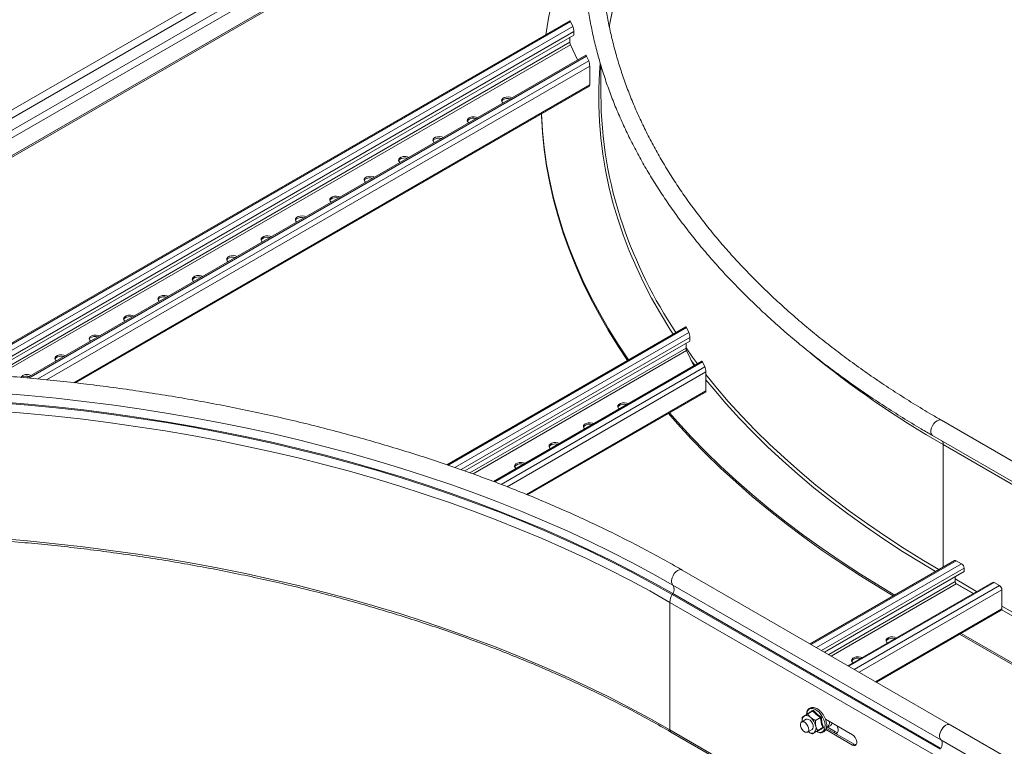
# Model space of a CAD drawing. Header units: millimetres. Extents: x -6 to 5206, y -8403 to -276.
# Tile 15 of 65: x 1584 to 2091, y -7131 to -6757. Entities that reach past the tile are written whole.
import ezdxf

# ---------------------------------------------------------------- set-up
doc = ezdxf.new("R2010")
doc.units = ezdxf.units.MM

msp = doc.modelspace()

# ---------------------------------------------------------------- linework, layer by layer
at = {"color": 8, "linetype": 'Continuous', "lineweight": 15}
for p, q in [((1358.24, -6946.01), (1890.52, -6638.73)), ((1378.34, -6943.55), (1886.2, -6650.37)), ((1574.9, -6817.01), (1722.22, -6731.97)), ((1554.55, -6938.78), (1867.74, -6757.98)), ((1559.56, -6939.07), (1868.9, -6760.49)), ((1564.15, -6939.36), (1869.44, -6763.12)), ((1570.75, -6939.83), (1867.47, -6768.54)), ((1573.02, -6939.99), (1867.74, -6769.85)), ((1589.06, -6941.31), (1875.96, -6775.68)), ((1593.79, -6941.76), (1877.12, -6778.2)), ((1598.14, -6942.19), (1877.66, -6780.82)), ((1612.28, -6943.7), (1877.66, -6790.49)), ((1804.84, -6986.15), (1927.49, -6915.34)), ((1808.3, -6987.33), (1928.66, -6917.85)), ((1811.48, -6988.43), (1929.2, -6920.48)), ((1816.05, -6990.08), (1927.23, -6925.9)), ((1817.62, -6990.64), (1927.49, -6927.21)), ((1828.78, -6994.77), (1935.71, -6933.04)), ((1929.83, -6932.25), (1931.69, -6934.76)), ((1832.12, -6996.03), (1936.88, -6935.55)), ((1835.16, -6997.21), (1937.42, -6938.18)), ((1845.09, -7001.15), (1937.42, -6947.85)), ((2059.49, -6975.55), (2197.16, -7055.02)), ((2059.49, -7038.55), (2059.49, -6975.55)), ((1991.56, -7078.37), (2066.21, -7035.28)), ((1994.32, -7079.96), (2068.97, -7036.87)), ((1996.86, -7081.43), (2070.24, -7039.08)), ((2065.57, -7044.66), (2076.68, -7051.08)), ((2000.57, -7083.57), (2065.57, -7046.05)), ((2001.84, -7084.31), (2066.21, -7047.15)), ((2011.01, -7089.6), (2085.65, -7046.5)), ((2013.76, -7091.19), (2088.41, -7048.1)), ((2065.81, -7046.76), (2074.99, -7052.06)), ((2016.31, -7092.66), (2089.68, -7050.3)), ((2024.68, -7097.49), (2089.68, -7059.97)), ((2089.68, -7058.58), (2115, -7073.2)), ((2089.58, -7060.48), (2196.3, -7122.09)), ((2004.09, -7123.25), (2003.38, -7123.66))]:
    msp.add_line(p, q, dxfattribs=at)
at = {"color": 7, "linetype": 'Continuous', "lineweight": 15}
for p, q in [((1380.1, -6943.34), (1885.86, -6651.37)), ((1569.53, -6813.91), (1716.84, -6728.86)), ((1565.85, -6811.79), (1703.15, -6732.53)), ((1867.36, -6757.59), (1553.59, -6938.72)), ((1867.74, -6757.98), (1868.9, -6760.49)), ((1566.92, -6939.55), (1869.44, -6764.91)), ((1867.47, -6768.54), (1867.47, -6766.05)), ((1869.44, -6763.12), (1869.44, -6764.91)), ((1871.39, -6777.71), (1867.74, -6769.85)), ((1875.58, -6775.3), (1588.14, -6941.23)), ((1875.96, -6775.68), (1877.12, -6778.2)), ((1877.66, -6780.82), (1877.66, -6790.49)), ((1883.4, -6780.43), (1883.4, -6795.74)), ((1613.16, -6943.79), (1877.5, -6791.19)), ((1927.11, -6914.95), (1804.18, -6985.92)), ((1927.49, -6915.34), (1928.66, -6917.85)), ((1813.4, -6989.12), (1929.2, -6922.27)), ((1927.23, -6925.9), (1927.23, -6923.41)), ((1929.2, -6920.48), (1929.2, -6922.27)), ((1931.14, -6935.07), (1927.49, -6927.21)), ((1935.33, -6932.65), (1828.15, -6994.53)), ((1935.71, -6933.04), (1936.88, -6935.55)), ((1937.42, -6938.18), (1937.42, -6947.85)), ((1845.7, -7001.41), (1937.26, -6948.55)), ((2196.49, -7042.66), (2058.6, -6963.06)), ((2054.05, -6970.94), (2191.94, -7050.54)), ((2065.31, -7035.19), (1991.03, -7078.07)), ((2066.21, -7035.28), (2068.97, -7036.87)), ((2070.24, -7039.08), (2070.24, -7040.87)), ((2063.09, -7119.67), (1925.21, -7040.07)), ((1998.42, -7082.33), (2070.24, -7040.87)), ((2065.57, -7046.05), (2065.57, -7043.57)), ((1920.46, -7047.81), (2058.34, -7127.41)), ((2084.75, -7046.42), (2010.48, -7089.29)), ((2074.84, -7052.14), (2066.21, -7047.15)), ((2085.65, -7046.5), (2088.41, -7048.1)), ((1920.33, -7052.22), (1920.09, -7052.65)), ((1920.09, -7052.65), (2057.97, -7132.25)), ((1920.33, -7052.22), (2058.21, -7131.82)), ((2089.68, -7050.3), (2089.68, -7059.97)), ((1918.92, -7056.7), (1918.92, -7122.3)), ((1918.92, -7056.7), (2056.8, -7136.3)), ((2025.21, -7097.8), (2089.31, -7060.79)), ((2067.94, -7073.13), (2175.6, -7135.28)), ((2068.79, -7072.64), (2175.6, -7134.3)), ((1992.39, -7112.52), (1989.78, -7114.02)), ((1996.36, -7115.92), (1993.75, -7117.42)), ((1989.01, -7116.86), (1986.68, -7118.21)), ((2012.79, -7124.76), (1998.88, -7116.74)), ((1999.49, -7120.6), (2004.09, -7123.25)), ((2000.01, -7120.9), (2001.31, -7120.15)), ((2001.39, -7120.1), (2001.31, -7120.15)), ((2449.88, -7342.95), (2063.09, -7119.67)), ((1918.92, -7122.3), (2056.8, -7201.9)), ((1919.42, -7123.4), (2057.3, -7203)), ((1989.68, -7123.4), (1992.01, -7122.06)), ((1994.7, -7122.9), (1992.09, -7124.4)), ((1995.02, -7123.01), (1994.81, -7122.87)), ((1997.51, -7121.1), (1994.91, -7122.61)), ((1999.03, -7122.13), (2012.79, -7130.07)), ((2013.64, -7129.58), (1999.34, -7121.33)), ((2012.79, -7130.07), (2013.64, -7129.58)), ((2445.13, -7350.7), (2058.34, -7127.41))]:
    msp.add_line(p, q, dxfattribs=at)
at = {"color": 8, "linetype": 'Continuous', "lineweight": 15, "flags": 128}
for points in [[(1889.9, -6749.84), (1888.15, -6758.15), (1887.68, -6760.68)], [(1882.95, -6779.36), (1882.6, -6784.12), (1882.25, -6792.52), (1882.25, -6800.92), (1882.6, -6809.32), (1883.3, -6817.72), (1884.36, -6826.1), (1885.76, -6834.46), (1887.52, -6842.8), (1889.62, -6851.12), (1892.07, -6859.4), (1894.87, -6867.65), (1898.01, -6875.86), (1901.49, -6884.02), (1905.32, -6892.12), (1909.48, -6900.18), (1913.98, -6908.17), (1918.81, -6916.1), (1920.52, -6918.76)], [(1927.23, -6925.82), (1930.57, -6930.49), (1933.12, -6933.93)], [(1937.42, -6939.51), (1942.49, -6945.78), (1948.93, -6953.3), (1955.68, -6960.73), (1962.74, -6968.06), (1970.11, -6975.29), (1977.77, -6982.41), (1985.74, -6989.43), (1993.99, -6996.33), (2002.53, -7003.12), (2011.35, -7009.78), (2020.45, -7016.32), (2029.81, -7022.73), (2039.45, -7029.01), (2049.34, -7035.15), (2057.24, -7039.85)], [(1937.42, -6942.16), (1941.41, -6947.06), (1947.86, -6954.6), (1954.63, -6962.04), (1961.7, -6969.38), (1969.08, -6976.63), (1976.76, -6983.77), (1984.74, -6990.8), (1993.01, -6997.71), (2001.57, -7004.51), (2010.4, -7011.19), (2019.52, -7017.74), (2028.91, -7024.16), (2038.56, -7030.45), (2048.47, -7036.61), (2055.55, -7040.82)], [(2054.05, -6970.94), (2053.77, -6970.73), (2053.33, -6970.09), (2053.12, -6969.19), (2053.17, -6968.13), (2053.45, -6966.98), (2053.97, -6965.83), (2054.67, -6964.77), (2055.49, -6963.89), (2056.39, -6963.25), (2057.28, -6962.9), (2058.09, -6962.87), (2058.6, -6963.06)], [(1925.21, -7040.07), (1924.59, -7039.87), (1923.76, -7039.94), (1922.87, -7040.33), (1921.98, -7041), (1921.17, -7041.92), (1920.49, -7042.99), (1920.01, -7044.15), (1919.75, -7045.29), (1919.74, -7046.33), (1919.98, -7047.2), (1920.46, -7047.81)], [(1998.54, -7118.54), (1998.11, -7117.11), (1997.45, -7115.71), (1996.61, -7114.4), (1995.62, -7113.25), (1994.55, -7112.33), (1993.44, -7111.69), (1992.37, -7111.36), (1991.38, -7111.36), (1990.53, -7111.68), (1989.87, -7112.32), (1989.43, -7113.23), (1989.26, -7114.07)], [(1994.3, -7123.12), (1995.06, -7123.43), (1996.1, -7123.6), (1997.02, -7123.44), (1997.78, -7122.95), (1998.34, -7122.17), (1998.66, -7121.13), (1998.73, -7119.9), (1998.54, -7118.54)]]:
    msp.add_lwpolyline(points, dxfattribs=at)
at = {"color": 7, "linetype": 'Continuous', "lineweight": 15, "flags": 128}
for points in [[(1837.68, -6797.17), (1836.93, -6796.89), (1835.84, -6796.72), (1834.72, -6796.78), (1833.69, -6797.06), (1832.89, -6797.52), (1832.42, -6798.11), (1832.32, -6798.76), (1832.61, -6799.39), (1833.1, -6799.82)], [(1832.37, -6798.96), (1832.42, -6798.84), (1832.89, -6798.25), (1833.69, -6797.79), (1834.72, -6797.52), (1835.84, -6797.46), (1836.9, -6797.62)], [(1820, -6807.38), (1819.25, -6807.1), (1818.16, -6806.93), (1817.04, -6806.99), (1816.01, -6807.26), (1815.22, -6807.72), (1814.74, -6808.31), (1814.64, -6808.96), (1814.93, -6809.59), (1815.42, -6810.02)], [(1852.75, -6805.48), (1852.78, -6806.38), (1853.32, -6815.06), (1854.21, -6823.73), (1855.47, -6832.38), (1857.07, -6841.01), (1859.04, -6849.62), (1861.35, -6858.2), (1864.02, -6866.75), (1867.05, -6875.25), (1870.42, -6883.71), (1874.14, -6892.13), (1878.2, -6900.49), (1882.61, -6908.79), (1887.36, -6917.03), (1892.45, -6925.2), (1897.15, -6932.25)], [(1852.79, -6805.46), (1853.32, -6814.08), (1854.21, -6822.75), (1855.47, -6831.4), (1857.07, -6840.03), (1859.04, -6848.64), (1861.35, -6857.22), (1864.02, -6865.77), (1867.05, -6874.27), (1870.42, -6882.73), (1874.14, -6891.15), (1878.2, -6899.51), (1882.61, -6907.81), (1887.36, -6916.05), (1892.45, -6924.22), (1897.63, -6931.97)], [(1814.69, -6809.17), (1814.74, -6809.05), (1815.22, -6808.46), (1816.01, -6808), (1817.04, -6807.72), (1818.16, -6807.66), (1819.23, -6807.83)], [(1802.32, -6817.58), (1801.57, -6817.3), (1800.48, -6817.13), (1799.36, -6817.19), (1798.34, -6817.47), (1797.54, -6817.93), (1797.06, -6818.52), (1796.96, -6819.17), (1797.26, -6819.8), (1797.74, -6820.23)], [(1797.01, -6819.37), (1797.06, -6819.25), (1797.54, -6818.66), (1798.34, -6818.2), (1799.36, -6817.93), (1800.48, -6817.87), (1801.55, -6818.03)], [(1784.65, -6827.79), (1783.9, -6827.51), (1782.81, -6827.34), (1781.68, -6827.4), (1780.66, -6827.67), (1779.86, -6828.13), (1779.38, -6828.72), (1779.29, -6829.37), (1779.58, -6830), (1780.06, -6830.43)], [(1779.34, -6829.58), (1779.38, -6829.46), (1779.86, -6828.87), (1780.66, -6828.41), (1781.68, -6828.13), (1782.81, -6828.07), (1783.87, -6828.24)], [(1766.97, -6837.99), (1766.22, -6837.71), (1765.13, -6837.54), (1764, -6837.6), (1762.98, -6837.88), (1762.18, -6838.34), (1761.71, -6838.93), (1761.61, -6839.58), (1761.9, -6840.21), (1762.39, -6840.64)], [(1761.66, -6839.78), (1761.71, -6839.66), (1762.18, -6839.07), (1762.98, -6838.61), (1764, -6838.34), (1765.13, -6838.28), (1766.19, -6838.44)], [(1749.29, -6848.2), (1748.54, -6847.92), (1747.45, -6847.75), (1746.33, -6847.81), (1745.3, -6848.08), (1744.51, -6848.54), (1744.03, -6849.13), (1743.93, -6849.78), (1744.22, -6850.41), (1744.71, -6850.84)], [(1743.98, -6849.99), (1744.03, -6849.87), (1744.51, -6849.28), (1745.3, -6848.82), (1746.33, -6848.54), (1747.45, -6848.48), (1748.52, -6848.65)], [(1731.61, -6858.4), (1730.86, -6858.12), (1729.77, -6857.95), (1728.65, -6858.01), (1727.63, -6858.29), (1726.83, -6858.75), (1726.35, -6859.34), (1726.25, -6859.99), (1726.55, -6860.62), (1727.03, -6861.05)], [(1726.3, -6860.19), (1726.35, -6860.07), (1726.83, -6859.48), (1727.63, -6859.02), (1728.65, -6858.75), (1729.77, -6858.69), (1730.84, -6858.85)], [(1713.94, -6868.61), (1713.19, -6868.33), (1712.1, -6868.16), (1710.97, -6868.22), (1709.95, -6868.49), (1709.15, -6868.95), (1708.67, -6869.54), (1708.58, -6870.19), (1708.87, -6870.82), (1709.35, -6871.25)], [(1708.63, -6870.4), (1708.67, -6870.28), (1709.15, -6869.69), (1709.95, -6869.23), (1710.97, -6868.95), (1712.1, -6868.89), (1713.16, -6869.06)], [(1696.26, -6878.81), (1695.51, -6878.53), (1694.42, -6878.36), (1693.29, -6878.42), (1692.27, -6878.7), (1691.47, -6879.16), (1691, -6879.75), (1690.9, -6880.4), (1691.19, -6881.03), (1691.68, -6881.46)], [(1690.95, -6880.6), (1691, -6880.48), (1691.47, -6879.89), (1692.27, -6879.43), (1693.29, -6879.16), (1694.42, -6879.1), (1695.48, -6879.26)], [(1678.58, -6889.02), (1677.83, -6888.74), (1676.74, -6888.57), (1675.62, -6888.63), (1674.59, -6888.9), (1673.8, -6889.36), (1673.32, -6889.95), (1673.22, -6890.6), (1673.51, -6891.23), (1674, -6891.66)], [(1673.27, -6890.81), (1673.32, -6890.69), (1673.8, -6890.1), (1674.59, -6889.64), (1675.62, -6889.36), (1676.74, -6889.3), (1677.81, -6889.47)], [(1660.9, -6899.22), (1660.15, -6898.94), (1659.06, -6898.77), (1657.94, -6898.83), (1656.92, -6899.11), (1656.12, -6899.57), (1655.64, -6900.16), (1655.54, -6900.81), (1655.83, -6901.44), (1656.32, -6901.87)], [(1655.59, -6901.01), (1655.64, -6900.89), (1656.12, -6900.3), (1656.92, -6899.84), (1657.94, -6899.57), (1659.06, -6899.51), (1660.13, -6899.67)], [(1643.23, -6909.43), (1642.48, -6909.15), (1641.39, -6908.98), (1640.26, -6909.04), (1639.24, -6909.31), (1638.44, -6909.77), (1637.96, -6910.36), (1637.86, -6911.01), (1638.16, -6911.64), (1638.64, -6912.07)], [(1637.92, -6911.22), (1637.96, -6911.1), (1638.44, -6910.51), (1639.24, -6910.05), (1640.26, -6909.77), (1641.39, -6909.71), (1642.45, -6909.88)], [(1625.55, -6919.63), (1624.8, -6919.35), (1623.71, -6919.18), (1622.58, -6919.24), (1621.56, -6919.52), (1620.76, -6919.98), (1620.29, -6920.57), (1620.19, -6921.22), (1620.48, -6921.85), (1620.96, -6922.28)], [(1620.24, -6921.42), (1620.29, -6921.3), (1620.76, -6920.71), (1621.56, -6920.25), (1622.58, -6919.98), (1623.71, -6919.92), (1624.77, -6920.08)], [(1607.87, -6929.84), (1607.12, -6929.56), (1606.03, -6929.39), (1604.91, -6929.45), (1603.88, -6929.72), (1603.08, -6930.18), (1602.61, -6930.77), (1602.51, -6931.42), (1602.8, -6932.05), (1603.29, -6932.49)], [(1602.56, -6931.63), (1602.61, -6931.51), (1603.08, -6930.92), (1603.88, -6930.46), (1604.91, -6930.18), (1606.03, -6930.12), (1607.09, -6930.29)], [(1920.33, -7052.22), (1909.92, -7046.35), (1899.27, -7040.63), (1888.38, -7035.06), (1877.26, -7029.65), (1865.92, -7024.39), (1854.36, -7019.29), (1842.59, -7014.35), (1830.62, -7009.58), (1818.45, -7004.98), (1806.09, -7000.55), (1793.55, -6996.29), (1780.84, -6992.21), (1767.95, -6988.31), (1754.91, -6984.58), (1741.72, -6981.05), (1728.38, -6977.69), (1714.91, -6974.53), (1701.31, -6971.55), (1687.58, -6968.76), (1673.75, -6966.16), (1659.81, -6963.76), (1645.77, -6961.56), (1631.65, -6959.55), (1617.44, -6957.73), (1603.17, -6956.12), (1588.83, -6954.71), (1574.43, -6953.49)], [(1920.46, -7047.81), (1910.04, -7041.94), (1899.39, -7036.22), (1888.49, -7030.65), (1877.37, -7025.23), (1866.03, -7019.97), (1854.46, -7014.87), (1842.69, -7009.93), (1830.71, -7005.16), (1818.54, -7000.56), (1806.18, -6996.12), (1793.64, -6991.87), (1780.92, -6987.78), (1768.04, -6983.88), (1754.99, -6980.16), (1741.79, -6976.62), (1728.45, -6973.26), (1714.98, -6970.09), (1701.37, -6967.11), (1687.64, -6964.33), (1673.8, -6961.73), (1659.86, -6959.33), (1645.82, -6957.12), (1631.69, -6955.11), (1617.48, -6953.3), (1603.2, -6951.68), (1588.85, -6950.27), (1574.46, -6949.06)], [(1918.92, -7056.7), (1908.54, -7050.85), (1897.93, -7045.15), (1887.07, -7039.6), (1875.99, -7034.21), (1864.69, -7028.96), (1853.16, -7023.88), (1841.43, -7018.96), (1829.5, -7014.21), (1817.37, -7009.62), (1805.06, -7005.2), (1792.56, -7000.96), (1779.89, -6996.89), (1767.05, -6993), (1754.05, -6989.29), (1740.9, -6985.77), (1727.61, -6982.42), (1714.18, -6979.27), (1700.62, -6976.3), (1686.95, -6973.52), (1673.16, -6970.93), (1659.26, -6968.54), (1645.27, -6966.34), (1631.19, -6964.34), (1617.04, -6962.53), (1602.81, -6960.92), (1588.51, -6959.52), (1574.17, -6958.31)], [(1920.09, -7052.65), (1909.68, -7046.79), (1899.03, -7041.07), (1888.15, -7035.51), (1877.04, -7030.1), (1865.7, -7024.84), (1854.15, -7019.74), (1842.39, -7014.81), (1830.42, -7010.04), (1818.26, -7005.44), (1805.91, -7001.01), (1793.38, -6996.76), (1780.67, -6992.68), (1767.8, -6988.78), (1754.76, -6985.06), (1741.58, -6981.52), (1728.25, -6978.17), (1714.78, -6975.01), (1701.19, -6972.03), (1687.47, -6969.24), (1673.65, -6966.65), (1659.71, -6964.25), (1645.69, -6962.05), (1631.57, -6960.04), (1617.37, -6958.23), (1603.1, -6956.61), (1588.77, -6955.2), (1574.39, -6953.99)], [(1897.44, -6954.53), (1896.69, -6954.25), (1895.6, -6954.08), (1894.47, -6954.14), (1893.45, -6954.41), (1892.65, -6954.88), (1892.17, -6955.47), (1892.08, -6956.12), (1892.37, -6956.74), (1892.85, -6957.18)], [(1896.66, -6954.98), (1895.6, -6954.82), (1894.47, -6954.87), (1893.45, -6955.15), (1892.65, -6955.61), (1892.17, -6956.2), (1892.13, -6956.32)], [(1918.2, -6959.55), (1922.86, -6964.88), (1929.91, -6972.55), (1937.28, -6980.12), (1944.95, -6987.59), (1952.93, -6994.95), (1961.21, -7002.2), (1969.79, -7009.33), (1978.66, -7016.34), (1987.82, -7023.23), (1997.26, -7029.99), (2006.97, -7036.62), (2016.95, -7043.12), (2027.2, -7049.47), (2033.78, -7053.39)], [(1918.76, -6959.23), (1922.86, -6963.9), (1929.91, -6971.57), (1937.28, -6979.14), (1944.95, -6986.61), (1952.93, -6993.97), (1961.21, -7001.22), (1969.79, -7008.35), (1978.66, -7015.36), (1987.82, -7022.25), (1997.26, -7029.01), (2006.97, -7035.64), (2016.95, -7042.14), (2027.2, -7048.49), (2034.62, -7052.91)], [(1879.76, -6964.74), (1879.01, -6964.46), (1877.92, -6964.29), (1876.79, -6964.34), (1875.77, -6964.62), (1874.97, -6965.08), (1874.5, -6965.67), (1874.4, -6966.32), (1874.69, -6966.95), (1875.18, -6967.38)], [(1878.98, -6965.18), (1877.92, -6965.02), (1876.79, -6965.08), (1875.77, -6965.35), (1874.97, -6965.82), (1874.5, -6966.41), (1874.45, -6966.52)], [(1862.08, -6974.94), (1861.33, -6974.66), (1860.24, -6974.49), (1859.12, -6974.55), (1858.09, -6974.82), (1857.3, -6975.29), (1856.82, -6975.88), (1856.72, -6976.53), (1857.01, -6977.15), (1857.5, -6977.59)], [(1861.31, -6975.39), (1860.24, -6975.23), (1859.12, -6975.28), (1858.09, -6975.56), (1857.3, -6976.02), (1856.82, -6976.61), (1856.77, -6976.73)], [(1844.4, -6985.15), (1843.65, -6984.87), (1842.56, -6984.7), (1841.44, -6984.75), (1840.42, -6985.03), (1839.62, -6985.49), (1839.14, -6986.08), (1839.04, -6986.73), (1839.34, -6987.36), (1839.82, -6987.79)], [(1843.63, -6985.59), (1842.56, -6985.43), (1841.44, -6985.49), (1840.42, -6985.76), (1839.62, -6986.23), (1839.14, -6986.82), (1839.09, -6986.93)], [(1918.92, -7122.3), (1908.54, -7116.46), (1897.93, -7110.76), (1887.07, -7105.2), (1875.99, -7099.81), (1864.69, -7094.57), (1853.16, -7089.48), (1841.43, -7084.56), (1829.5, -7079.81), (1817.37, -7075.22), (1805.06, -7070.81), (1792.56, -7066.56), (1779.89, -7062.49), (1767.05, -7058.6), (1754.05, -7054.89), (1740.9, -7051.37), (1727.61, -7048.02), (1714.18, -7044.87), (1700.62, -7041.9), (1686.95, -7039.12), (1673.16, -7036.54), (1659.26, -7034.14), (1645.27, -7031.94), (1631.19, -7029.94), (1617.04, -7028.13), (1602.81, -7026.53), (1588.51, -7025.12), (1574.17, -7023.91)], [(2035.42, -7074.9), (2034.67, -7074.62), (2033.58, -7074.45), (2032.45, -7074.51), (2031.43, -7074.78), (2030.63, -7075.24), (2030.15, -7075.83), (2030.06, -7076.48), (2030.35, -7077.11), (2030.83, -7077.54)], [(2034.64, -7075.35), (2033.58, -7075.18), (2032.45, -7075.24), (2031.43, -7075.52), (2030.63, -7075.98), (2030.15, -7076.57), (2030.11, -7076.69)], [(2017.74, -7085.1), (2016.99, -7084.82), (2015.9, -7084.65), (2014.77, -7084.71), (2013.75, -7084.99), (2012.95, -7085.45), (2012.48, -7086.04), (2012.38, -7086.69), (2012.67, -7087.32), (2013.15, -7087.75)], [(2016.96, -7085.55), (2015.9, -7085.39), (2014.77, -7085.45), (2013.75, -7085.72), (2012.95, -7086.18), (2012.48, -7086.77), (2012.43, -7086.89)], [(1986.14, -7120.32), (1986.06, -7119.43), (1986.23, -7118.7), (1986.64, -7118.23), (1987.23, -7118.07), (1987.94, -7118.23), (1988.68, -7118.71), (1989.35, -7119.44), (1989.89, -7120.33), (1990.21, -7121.29), (1990.3, -7122.18), (1990.12, -7122.91), (1989.72, -7123.38), (1989.12, -7123.54), (1988.42, -7123.38), (1987.68, -7122.9), (1987.01, -7122.17), (1986.47, -7121.27), (1986.14, -7120.32)], [(1992.55, -7119.94), (1992.22, -7118.99), (1991.69, -7118.09), (1991.01, -7117.36), (1990.27, -7116.89), (1989.57, -7116.72), (1989.01, -7116.86)], [(1992.01, -7122.06), (1992.05, -7122.03), (1992.46, -7121.56), (1992.63, -7120.83), (1992.55, -7119.94)], [(2004.3, -7124.19), (2004.62, -7124.12), (2005.17, -7123.67), (2005.47, -7122.91), (2005.47, -7121.92), (2005.17, -7120.82), (2004.89, -7120.21)], [(2063.09, -7119.67), (2062.54, -7119.47), (2061.71, -7119.52), (2060.81, -7119.89), (2059.91, -7120.56), (2059.09, -7121.47), (2058.4, -7122.55), (2057.9, -7123.71), (2057.64, -7124.87), (2057.63, -7125.92), (2057.87, -7126.79), (2058.34, -7127.41)], [(2063.09, -7119.67), (2062.48, -7119.47), (2061.65, -7119.54), (2060.76, -7119.93), (2059.87, -7120.6), (2059.05, -7121.52), (2058.38, -7122.59), (2057.89, -7123.75), (2057.64, -7124.89), (2057.63, -7125.93), (2057.87, -7126.8), (2058.34, -7127.41)], [(2004.09, -7123.25), (2004.94, -7123.57), (2005.23, -7123.59)], [(2012.79, -7130.07), (2013.57, -7130.36), (2014.26, -7130.3), (2014.78, -7129.89), (2015.05, -7129.18), (2015.05, -7128.26), (2014.78, -7127.24), (2014.26, -7126.24), (2013.57, -7125.38), (2012.79, -7124.76)], [(2014.78, -7129.89), (2014.42, -7129.87), (2013.64, -7129.58)]]:
    msp.add_lwpolyline(points, dxfattribs=at)
at = {"color": 7, "linetype": 'Continuous', "lineweight": 15}
for centre, radius, start, end in [((2083.8, -6800.52), 231.55, 154.1774, 171.0992), ((2090.69, -6795.2), 207.29, 180.1481, 198.9501), ((1588.13, -6943.72), 4.22, 60.6393, 139.0672), ((1588.08, -6945.21), 4.9, 74.1953, 120.7583), ((2065.68, -7036.02), 0.905, 54.3824, 114.3071), ((2067.48, -7039.2), 2.77, 2.6055, 57.3945), ((1917.4, -7049.93), 3.72, 321.955, 34.7627), ((2066.95, -7045.99), 1.38, 182.6055, 237.3945), ((2085.13, -7047.24), 0.905, 54.3824, 114.3071), ((2086.92, -7050.43), 2.77, 2.6055, 57.3945), ((1927.5, -7056.98), 8.59, 149.7175, 178.1227), ((2088.83, -7060.08), 0.863, 304.0563, 7.2558), ((1989.72, -7117.33), 2.8, 129.338, 194.2128), ((1989.09, -7117.92), 2.98, 40.9043, 112.4748), ((1985.91, -7122.12), 8.21, 13.0958, 48.5654), ((1990.9, -7121.39), 3.21, 312.694, 20.5821), ((1997.5, -7118.49), 3.45, 316.061, 9.9256), ((1991.95, -7121.15), 2.83, 226.6992, 293.3098), ((2055.29, -7129.53), 3.72, 321.955, 34.7627)]:
    msp.add_arc(centre, radius, start, end, dxfattribs=at)
at = {"color": 8, "linetype": 'Continuous', "lineweight": 15}
for centre, radius, start, end in [((2128.71, -6781.78), 247.6, 199.0303, 213.3636), ((2303.1, -6549.38), 490.88, 230.5138, 240.246), ((2056.62, -6975.42), 2.87, 357.3108, 34.4579), ((1999.95, -7118.04), 2.51, 305.1245, 343.8241), ((1920.06, -7122.45), 1.15, 172.7445, 235.9403)]:
    msp.add_arc(centre, radius, start, end, dxfattribs=at)
at = {"color": 7, "linetype": 'Continuous', "lineweight": 15}
for centre, major_axis, start_param, end_param in [((1867.74, -6759.45), (-0.35, 1.87), 5.574608, 6.359925), ((1868.9, -6761.96), (-0.35, 1.87), 4.003812, 5.574608), ((1867.74, -6769.12), (-0.175, 0.935), 0.862219, 2.433016), ((1875.96, -6777.15), (-0.35, 1.87), 5.574608, 6.359925), ((1877.12, -6779.67), (-0.35, 1.87), 4.003812, 5.574608), ((1877.12, -6789.33), (-0.35, 1.87), 3.218333, 4.003812), ((1927.49, -6916.81), (-0.35, 1.87), 5.574608, 6.359925), ((1928.66, -6919.32), (-0.35, 1.87), 4.003812, 5.574608), ((1927.49, -6926.47), (-0.175, 0.935), 0.862219, 2.433016), ((1935.71, -6934.51), (-0.35, 1.87), 5.574608, 6.359925), ((1936.88, -6937.02), (-0.35, 1.87), 4.003812, 5.574608), ((1936.88, -6946.69), (-0.35, 1.87), 3.218333, 4.003812)]:
    msp.add_ellipse(centre, major_axis=major_axis, ratio=0.218403, start_param=start_param, end_param=end_param, dxfattribs=at)
for points, knots in [([(2054.05, -6468.58), (2052.33, -6469.58), (2047.33, -6472.49), (2039.24, -6477.39), (2029.84, -6483.34), (2020.69, -6489.41), (2011.77, -6495.6), (2003.1, -6501.91), (1994.68, -6508.34), (1986.51, -6514.87), (1978.6, -6521.52), (1970.95, -6528.26), (1963.57, -6535.11), (1956.46, -6542.06), (1949.62, -6549.09), (1943.06, -6556.22), (1936.79, -6563.44), (1930.79, -6570.73), (1925.09, -6578.11), (1919.68, -6585.56), (1914.56, -6593.08), (1909.74, -6600.66), (1905.21, -6608.31), (1900.99, -6616.02), (1897.08, -6623.78), (1893.47, -6631.59), (1890.16, -6639.44), (1887.17, -6647.34), (1884.49, -6655.27), (1882.12, -6663.23), (1880.06, -6671.23), (1878.32, -6679.24), (1876.89, -6687.28), (1875.77, -6695.33), (1874.97, -6703.4), (1874.49, -6711.47), (1874.33, -6719.55), (1874.48, -6727.62), (1874.94, -6735.69), (1875.72, -6743.75), (1876.82, -6751.8), (1878.23, -6759.83), (1879.95, -6767.85), (1881.99, -6775.83), (1884.34, -6783.79), (1887, -6791.72), (1889.98, -6799.61), (1893.26, -6807.46), (1896.84, -6815.26), (1900.74, -6823.02), (1904.93, -6830.72), (1909.43, -6838.36), (1914.23, -6845.94), (1919.33, -6853.46), (1924.71, -6860.91), (1930.39, -6868.28), (1936.36, -6875.58), (1942.62, -6882.8), (1949.15, -6889.93), (1955.96, -6896.97), (1963.05, -6903.92), (1970.41, -6910.77), (1978.04, -6917.52), (1985.93, -6924.17), (1994.07, -6930.71), (2002.48, -6937.14), (2011.13, -6943.46), (2020.02, -6949.66), (2029.16, -6955.74), (2038.54, -6961.69), (2046.85, -6966.75), (2052.09, -6969.8), (2054.05, -6970.94)], [0, 0, 0, 0, 0.007642, 0.022153, 0.036665, 0.051177, 0.065689, 0.080201, 0.094712, 0.109223, 0.123734, 0.138243, 0.152751, 0.167257, 0.181761, 0.196263, 0.210761, 0.225257, 0.239749, 0.254237, 0.268719, 0.283197, 0.297669, 0.312136, 0.326595, 0.341048, 0.355495, 0.369934, 0.384366, 0.398792, 0.41321, 0.427623, 0.44203, 0.456432, 0.470831, 0.485226, 0.499618, 0.51401, 0.528402, 0.542794, 0.557189, 0.571586, 0.585987, 0.600392, 0.614803, 0.62922, 0.643644, 0.658074, 0.67251, 0.686954, 0.701405, 0.715862, 0.730325, 0.744795, 0.75927, 0.77375, 0.788235, 0.802724, 0.817217, 0.831713, 0.846212, 0.860714, 0.875218, 0.889723, 0.90423, 0.918738, 0.933247, 0.947756, 0.962266, 0.976776, 0.991286, 1, 1, 1, 1]), ([(2058.6, -6963.06), (2056.91, -6962.07), (2051.99, -6959.21), (2044.01, -6954.38), (2034.77, -6948.53), (2025.76, -6942.55), (2016.99, -6936.46), (2008.47, -6930.26), (2000.2, -6923.95), (1992.18, -6917.53), (1984.42, -6911.01), (1976.93, -6904.39), (1969.7, -6897.68), (1962.74, -6890.87), (1956.05, -6883.98), (1949.64, -6877), (1943.51, -6869.94), (1937.67, -6862.81), (1932.11, -6855.6), (1926.83, -6848.32), (1921.85, -6840.97), (1917.17, -6833.56), (1912.78, -6826.09), (1908.68, -6818.57), (1904.89, -6810.99), (1901.4, -6803.37), (1898.22, -6795.7), (1895.34, -6787.99), (1892.77, -6780.25), (1890.51, -6772.47), (1888.56, -6764.66), (1886.92, -6756.83), (1885.59, -6748.98), (1884.58, -6741.11), (1883.89, -6733.23), (1883.5, -6725.34), (1883.44, -6717.45), (1883.69, -6709.55), (1884.26, -6701.66), (1885.14, -6693.78), (1886.33, -6685.92), (1887.85, -6678.07), (1889.67, -6670.25), (1891.81, -6662.45), (1894.25, -6654.68), (1897.01, -6646.95), (1900.07, -6639.25), (1903.44, -6631.6), (1907.12, -6624), (1911.09, -6616.45), (1915.37, -6608.95), (1919.94, -6601.51), (1924.81, -6594.13), (1929.97, -6586.81), (1935.42, -6579.57), (1941.16, -6572.4), (1947.19, -6565.3), (1953.09, -6558.7), (1957.12, -6554.5), (1958.94, -6552.61)], [0, 0, 0, 0, 0.0092996, 0.0269806, 0.0446614, 0.0623419, 0.0800224, 0.0977029, 0.1153837, 0.133065, 0.1507471, 0.1684303, 0.186115, 0.2038016, 0.2214905, 0.2391821, 0.2568771, 0.274576, 0.2922793, 0.3099876, 0.3277017, 0.3454221, 0.3631494, 0.3808843, 0.3986273, 0.4163788, 0.4341392, 0.4519088, 0.4696877, 0.4874758, 0.5052728, 0.5230782, 0.5408914, 0.5587114, 0.5765371, 0.5943672, 0.6122004, 0.6300351, 0.6478693, 0.6657014, 0.6835299, 0.7013534, 0.7191708, 0.736981, 0.7547832, 0.7725769, 0.7903616, 0.8081372, 0.8259038, 0.8436614, 0.8614104, 0.8791512, 0.8968842, 0.9146102, 0.9323295, 0.950043, 0.9677511, 0.9854546, 1, 1, 1, 1]), ([(1887.75, -6760.56), (1888.17, -6758.3), (1889.07, -6753.42), (1890.84, -6745.94), (1892.97, -6738.12), (1895.43, -6730.34), (1898.19, -6722.58), (1901.26, -6714.87), (1904.64, -6707.2), (1908.33, -6699.57), (1912.31, -6692), (1916.6, -6684.48), (1921.18, -6677.02), (1926.06, -6669.62), (1931.23, -6662.28), (1936.7, -6655.02), (1942.45, -6647.83), (1948.48, -6640.72), (1954.8, -6633.69), (1961.4, -6626.75), (1968.27, -6619.89), (1975.41, -6613.12), (1982.82, -6606.45), (1990.49, -6599.88), (1998.42, -6593.41), (2006.61, -6587.05), (2015.05, -6580.8), (2023.74, -6574.66), (2032.67, -6568.63), (2041.84, -6562.73), (2050.89, -6557.15), (2056.98, -6553.59), (2059.84, -6551.92)], [0, 0, 0, 0, 0.028983, 0.062685, 0.096379, 0.130066, 0.163744, 0.197413, 0.231073, 0.264724, 0.298367, 0.332, 0.365626, 0.399244, 0.432855, 0.466459, 0.500057, 0.53365, 0.567239, 0.600823, 0.634403, 0.667981, 0.701556, 0.735128, 0.768699, 0.802269, 0.835838, 0.869406, 0.902973, 0.936541, 0.970108, 1, 1, 1, 1]), ([(1925.21, -7040.07), (1923.47, -7039.07), (1918.44, -7036.19), (1909.94, -7031.52), (1899.65, -7026.1), (1889.15, -7020.82), (1878.45, -7015.68), (1867.54, -7010.69), (1856.45, -7005.84), (1845.16, -7001.14), (1833.7, -6996.59), (1822.06, -6992.2), (1810.25, -6987.96), (1798.28, -6983.87), (1786.15, -6979.95), (1773.88, -6976.19), (1761.45, -6972.59), (1748.89, -6969.15), (1736.2, -6965.88), (1723.39, -6962.78), (1710.46, -6959.85), (1697.41, -6957.09), (1684.26, -6954.51), (1671.02, -6952.1), (1657.68, -6949.86), (1644.26, -6947.8), (1630.76, -6945.92), (1617.19, -6944.21), (1603.56, -6942.69), (1589.87, -6941.34), (1576.13, -6940.18), (1562.35, -6939.2), (1548.54, -6938.4), (1534.7, -6937.78), (1520.83, -6937.34), (1506.96, -6937.09), (1493.08, -6937.02), (1479.19, -6937.13), (1465.32, -6937.42), (1451.46, -6937.9), (1437.63, -6938.56), (1423.82, -6939.41), (1410.05, -6940.43), (1396.32, -6941.63), (1382.65, -6943.02), (1369.03, -6944.59), (1355.48, -6946.33), (1341.99, -6948.25), (1328.59, -6950.35), (1315.27, -6952.63), (1302.05, -6955.08), (1288.92, -6957.71), (1275.9, -6960.5), (1263, -6963.47), (1250.21, -6966.61), (1237.55, -6969.92), (1225.02, -6973.39), (1212.63, -6977.03), (1200.39, -6980.83), (1188.3, -6984.79), (1176.36, -6988.91), (1164.59, -6993.18), (1152.99, -6997.61), (1141.57, -7002.2), (1130.33, -7006.93), (1119.27, -7011.81), (1108.41, -7016.84), (1097.75, -7022.01), (1087.3, -7027.32), (1077.06, -7032.77), (1069.36, -7037.04), (1065.09, -7039.5), (1064.1, -7040.07)], [0, 0, 0, 0, 0.007656, 0.022194, 0.036731, 0.051268, 0.065804, 0.08034, 0.094875, 0.10941, 0.123944, 0.138477, 0.15301, 0.167542, 0.182074, 0.196604, 0.211135, 0.225664, 0.240193, 0.254722, 0.26925, 0.283778, 0.298305, 0.312831, 0.327357, 0.341883, 0.356409, 0.370934, 0.385459, 0.399983, 0.414508, 0.429032, 0.443556, 0.45808, 0.472603, 0.487127, 0.501651, 0.516175, 0.530698, 0.545222, 0.559746, 0.57427, 0.588794, 0.603318, 0.617843, 0.632367, 0.646892, 0.661418, 0.675943, 0.69047, 0.704996, 0.719523, 0.73405, 0.748578, 0.763107, 0.777636, 0.792165, 0.806695, 0.821226, 0.835757, 0.850289, 0.864822, 0.879356, 0.89389, 0.908425, 0.92296, 0.937496, 0.952033, 0.966571, 0.981109, 0.995647, 1, 1, 1, 1]), ([(1069.89, -7123.4), (1071.6, -7122.42), (1076.56, -7119.58), (1084.94, -7114.97), (1095.1, -7109.62), (1105.47, -7104.42), (1116.05, -7099.34), (1126.82, -7094.41), (1137.79, -7089.63), (1148.95, -7084.98), (1160.29, -7080.49), (1171.81, -7076.15), (1183.49, -7071.96), (1195.34, -7067.92), (1207.35, -7064.05), (1219.51, -7060.33), (1231.82, -7056.77), (1244.26, -7053.38), (1256.83, -7050.15), (1269.54, -7047.09), (1282.35, -7044.2), (1295.29, -7041.48), (1308.32, -7038.93), (1321.46, -7036.55), (1334.69, -7034.35), (1348, -7032.32), (1361.38, -7030.47), (1374.84, -7028.8), (1388.37, -7027.3), (1401.94, -7025.99), (1415.57, -7024.85), (1429.24, -7023.9), (1442.94, -7023.12), (1456.67, -7022.53), (1470.42, -7022.12), (1484.19, -7021.89), (1497.95, -7021.84), (1511.72, -7021.98), (1525.48, -7022.29), (1539.22, -7022.79), (1552.94, -7023.47), (1566.63, -7024.33), (1580.28, -7025.37), (1593.88, -7026.6), (1607.43, -7028), (1620.93, -7029.58), (1634.35, -7031.34), (1647.7, -7033.27), (1660.98, -7035.39), (1674.16, -7037.67), (1687.25, -7040.13), (1700.24, -7042.76), (1713.12, -7045.57), (1725.88, -7048.54), (1738.52, -7051.68), (1751.03, -7054.99), (1763.41, -7058.46), (1775.65, -7062.09), (1787.74, -7065.89), (1799.67, -7069.84), (1811.44, -7073.95), (1823.05, -7078.21), (1834.48, -7082.63), (1845.73, -7087.19), (1856.8, -7091.9), (1867.68, -7096.76), (1878.36, -7101.76), (1888.84, -7106.9), (1899.1, -7112.17), (1909.33, -7117.66), (1916, -7121.46), (1919.42, -7123.4)], [0, 0, 0, 0, 0.00767, 0.022248, 0.036827, 0.051406, 0.065985, 0.080565, 0.095145, 0.109725, 0.124305, 0.138886, 0.153467, 0.168049, 0.182631, 0.197213, 0.211796, 0.226379, 0.240962, 0.255546, 0.270129, 0.284713, 0.299298, 0.313882, 0.328467, 0.343052, 0.357637, 0.372223, 0.386808, 0.401394, 0.41598, 0.430566, 0.445152, 0.459738, 0.474324, 0.48891, 0.503497, 0.518083, 0.532669, 0.547255, 0.561841, 0.576428, 0.591014, 0.605599, 0.620185, 0.634771, 0.649356, 0.663941, 0.678526, 0.693111, 0.707696, 0.72228, 0.736864, 0.751448, 0.766032, 0.780615, 0.795198, 0.809781, 0.824363, 0.838945, 0.853526, 0.868107, 0.882688, 0.897269, 0.911849, 0.926428, 0.941008, 0.955587, 0.970165, 0.984743, 1, 1, 1, 1]), ([(1994.27, -7123.14), (1994.53, -7123.28), (1995.16, -7123.62), (1996.16, -7123.81), (1997.19, -7123.74), (1998.09, -7123.34), (1998.78, -7122.68), (1999.26, -7121.8), (1999.53, -7120.73), (1999.57, -7119.51), (1999.41, -7118.38), (1999.1, -7117.23), (1998.66, -7116.07), (1997.95, -7114.74), (1997.08, -7113.52), (1996.1, -7112.46), (1995.03, -7111.61), (1993.92, -7111.01), (1992.81, -7110.69), (1991.75, -7110.7), (1990.82, -7111.02), (1990.07, -7111.62), (1989.55, -7112.46), (1989.24, -7113.38), (1989.21, -7114.08), (1989.19, -7114.39)], [0, 0, 0, 0, 0.03324, 0.080239, 0.126545, 0.171117, 0.21432, 0.257482, 0.301912, 0.347673, 0.393983, 0.418388, 0.464577, 0.510742, 0.556923, 0.603197, 0.649668, 0.69643, 0.743449, 0.790027, 0.835053, 0.878447, 0.92149, 0.965556, 1, 1, 1, 1]), ([(1987.04, -7118), (1986.98, -7117.31), (1986.91, -7116.59), (1986.97, -7115.85), (1986.97, -7115.82)], [0, 0, 0, 0, 0.954864, 1, 1, 1, 1]), ([(1986.97, -7115.82), (1987.01, -7115.78), (1987.11, -7115.72), (1987.29, -7115.59), (1987.52, -7115.44), (1987.73, -7115.31), (1987.88, -7115.21), (1987.93, -7115.18), (1987.95, -7115.16)], [0, 0, 0, 0, 0.220956, 0.442828, 0.66864, 0.896415, 0.948193, 1, 1, 1, 1]), ([(1987.95, -7115.16), (1988.16, -7115.03), (1988.57, -7114.77), (1989.16, -7114.41), (1989.57, -7114.15), (1989.71, -7114.07), (1989.78, -7114.02)], [0, 0, 0, 0, 0.395463, 0.801961, 0.900945, 1, 1, 1, 1]), ([(1989.64, -7113.99), (1989.68, -7113.96), (1989.77, -7113.91), (1990.04, -7113.74), (1990.48, -7113.46), (1991.14, -7113.03), (1991.85, -7112.58), (1992.35, -7112.26), (1992.59, -7112.1)], [0, 0, 0, 0, 0.058987, 0.117991, 0.354136, 0.592328, 0.795596, 1, 1, 1, 1]), ([(1989.78, -7114.02), (1989.87, -7114.18), (1990.04, -7114.48), (1990.35, -7114.93), (1990.71, -7115.37), (1991.02, -7115.68), (1991.24, -7115.88), (1991.31, -7115.94), (1991.34, -7115.97)], [0, 0, 0, 0, 0.220956, 0.442828, 0.66864, 0.896415, 0.948193, 1, 1, 1, 1]), ([(1991.34, -7115.97), (1991.48, -7116.08), (1991.76, -7116.31), (1992.22, -7116.62), (1992.71, -7116.91), (1993.14, -7117.13), (1993.49, -7117.3), (1993.66, -7117.38), (1993.75, -7117.42)], [0, 0, 0, 0, 0.1970218, 0.395591, 0.5982942, 0.8020874, 0.901008, 1, 1, 1, 1]), ([(1992.59, -7112.1), (1992.59, -7112.1), (1992.59, -7112.15), (1992.58, -7112.24), (1992.53, -7112.36), (1992.47, -7112.46), (1992.41, -7112.5), (1992.39, -7112.52)], [0, 0, 0, 0, 0.007914, 0.267535, 0.528603, 0.763816, 1, 1, 1, 1]), ([(1996.36, -7115.92), (1995.98, -7115.67), (1995.23, -7115.18), (1994.19, -7114.36), (1993.23, -7113.47), (1992.67, -7112.84), (1992.39, -7112.52)], [0, 0, 0, 0, 0.245251, 0.49213, 0.745021, 1, 1, 1, 1]), ([(1992.59, -7112.1), (1992.73, -7112.26), (1993.13, -7112.73), (1993.86, -7113.5), (1995.07, -7114.57), (1996.11, -7115.25), (1996.76, -7115.67)], [0, 0, 0, 0, 0.118019, 0.354226, 0.592482, 1, 1, 1, 1]), ([(1996.36, -7115.92), (1996.39, -7115.9), (1996.45, -7115.86), (1996.55, -7115.8), (1996.66, -7115.73), (1996.73, -7115.69), (1996.76, -7115.67), (1996.76, -7115.67)], [0, 0, 0, 0, 0.236184, 0.471397, 0.732465, 0.992086, 1, 1, 1, 1]), ([(1997.51, -7121.1), (1997.23, -7120.31), (1996.81, -7119.1), (1996.49, -7117.32), (1996.4, -7116.38), (1996.36, -7115.92)], [0, 0, 0, 0, 0.491906, 0.744908, 1, 1, 1, 1]), ([(1996.76, -7115.67), (1996.78, -7115.9), (1996.83, -7116.59), (1996.97, -7117.72), (1997.31, -7119.35), (1997.72, -7120.44), (1997.98, -7121.12)], [0, 0, 0, 0, 0.1180186, 0.3542262, 0.5924822, 1, 1, 1, 1]), ([(1993.9, -7120.26), (1993.88, -7120.13), (1993.78, -7119.63), (1993.7, -7118.72), (1993.72, -7117.89), (1993.75, -7117.45), (1993.75, -7117.42)], [0, 0, 0, 0, 0.148154, 0.552, 0.965648, 1, 1, 1, 1]), ([(1994.91, -7122.61), (1994.85, -7122.52), (1994.74, -7122.34), (1994.56, -7122.02), (1994.37, -7121.65), (1994.18, -7121.21), (1994.02, -7120.75), (1993.94, -7120.42), (1993.9, -7120.26)], [0, 0, 0, 0, 0.131218, 0.262602, 0.44461, 0.627382, 0.813064, 1, 1, 1, 1]), ([(1997.51, -7121.1), (1997.54, -7121.09), (1997.6, -7121.06), (1997.73, -7121.06), (1997.85, -7121.07), (1997.94, -7121.1), (1997.98, -7121.12), (1997.98, -7121.12)], [0, 0, 0, 0, 0.236184, 0.471397, 0.732465, 0.992086, 1, 1, 1, 1]), ([(2001.39, -7120.06), (2001.53, -7119.98), (2001.79, -7119.84), (2001.95, -7119.58), (2002.03, -7119.45)], [0, 0, 0, 0, 0.522337, 1, 1, 1, 1]), ([(1992.09, -7124.4), (1991.7, -7124.22), (1990.96, -7123.87), (1990.32, -7123.42), (1990.02, -7123.21)], [0, 0, 0, 0, 0.524516, 1, 1, 1, 1]), ([(1993.07, -7123.75), (1992.9, -7123.86), (1992.54, -7124.09), (1992.26, -7124.28), (1992.13, -7124.37), (1992.09, -7124.4)], [0, 0, 0, 0, 0.39547, 0.801975, 1, 1, 1, 1]), ([(1994.91, -7122.61), (1994.6, -7122.8), (1993.99, -7123.18), (1993.4, -7123.54), (1993.13, -7123.72), (1993.07, -7123.75)], [0, 0, 0, 0, 0.442922, 0.896343, 1, 1, 1, 1]), ([(1994.7, -7122.9), (1995.07, -7122.65), (1995.63, -7122.29), (1996.64, -7121.65), (1997.22, -7121.29), (1997.51, -7121.1)], [0, 0, 0, 0, 0.491906, 0.744908, 1, 1, 1, 1]), ([(1994.81, -7122.87), (1994.83, -7122.87), (1994.88, -7122.87), (1994.96, -7122.92), (1995, -7122.97), (1995.02, -7123.01), (1995.02, -7123.01)], [0, 0, 0, 0, 0.235385, 0.613015, 0.988552, 1, 1, 1, 1]), ([(1997.98, -7121.12), (1997.83, -7121.21), (1997.39, -7121.48), (1996.71, -7121.9), (1995.82, -7122.47), (1995.33, -7122.8), (1995.02, -7123.01)], [0, 0, 0, 0, 0.118019, 0.354226, 0.592482, 1, 1, 1, 1])]:
    msp.add_open_spline(points, degree=3, knots=knots, dxfattribs=at)

doc.saveas('drawing.dxf')
